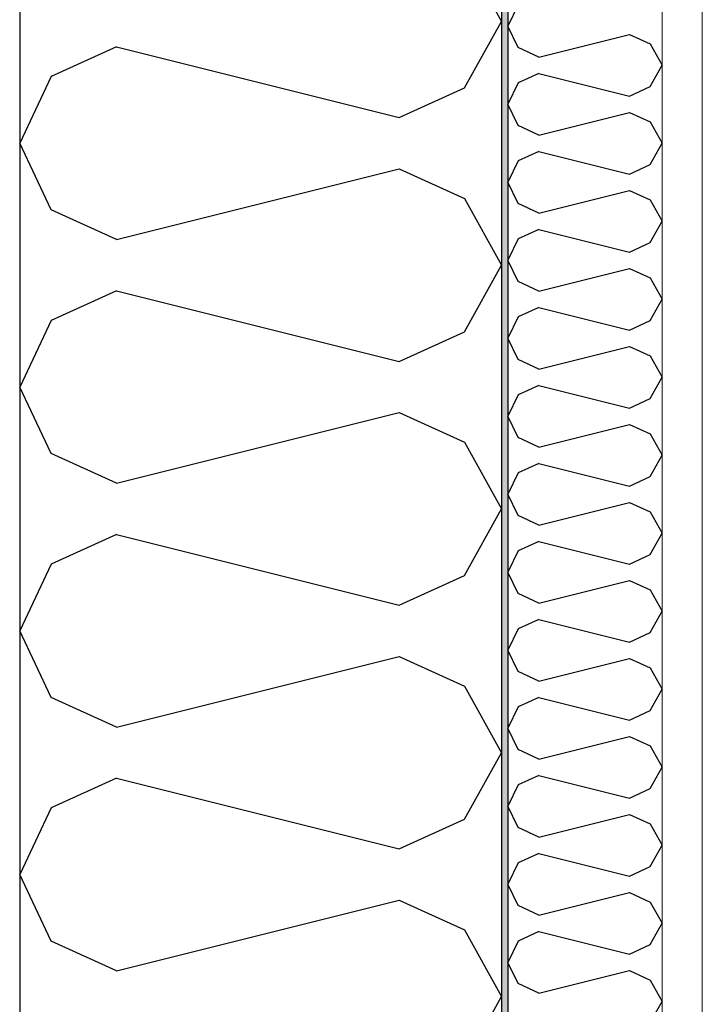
# Model space of a CAD drawing. Header units: millimetres. Extents: x -8544 to 51179, y -2070 to 23603.
# Tile 29 of 174: x -2533 to -2321, y 7320 to 7626. Entities that reach past the tile are written whole.
import ezdxf
from ezdxf.enums import TextEntityAlignment as Align

# ---------------------------------------------------------------- set-up
doc = ezdxf.new("R2010")
doc.units = ezdxf.units.MM
doc.header["$LTSCALE"] = 0.5
doc.header["$MEASUREMENT"] = 0
doc.linetypes.add('Akselinje', pattern=[1500, 1000, -200, 100, -200])
doc.linetypes.add('PLINE', pattern=[0])
for name, color, linetype in [('232- Ikke-bærende yttervegger', 7, 'Continuous'), ('232- Ikke-bærende yttervegger (Skravur)', 7, 'Continuous'), ('232- Ikke-bærende yttervegger (Skravur)(Nye konstruksjoner)', 7, 'Continuous'), ('232- Ikke-bærende yttervegger(Nye konstruksjoner)', 7, 'Continuous'), ('82-- Modullinjer', 7, 'Continuous')]:
    doc.layers.add(name, color=color, linetype=linetype)
doc.layers.add('236- Innvendig kledning og overflate(Nye konstruksjoner)', color=7, linetype='Continuous', lineweight=0)
doc.styles.add('GENERATED_STYLE_1', font='arial.ttf')

# ---------------------------------------------------------------- blocks, each defined once
blk = doc.blocks.new('*X13')
at = {"layer": '232- Ikke-bærende yttervegger (Skravur)', "linetype": 'PLINE'}
for p, q in [((-2394.64, 7646.56), (-2383.07, 7625.84)), ((-2394.64, 7605.12), (-2383.07, 7625.84)), ((-2502.95, 7617.87), (-2523.27, 7608.62)), ((-2502.95, 7617.87), (-2414.96, 7595.87)), ((-2523.27, 7608.62), (-2533.07, 7587.9)), ((-2414.96, 7595.87), (-2394.64, 7605.12)), ((-2523.27, 7567.18), (-2533.07, 7587.9)), ((-2502.95, 7557.93), (-2414.96, 7579.93)), ((-2414.96, 7579.93), (-2394.64, 7570.68)), ((-2394.64, 7570.68), (-2383.07, 7549.96)), ((-2502.95, 7557.93), (-2523.27, 7567.18)), ((-2394.64, 7529.24), (-2383.07, 7549.96)), ((-2502.95, 7541.99), (-2523.27, 7532.74)), ((-2502.95, 7541.99), (-2414.96, 7519.99)), ((-2523.27, 7532.74), (-2533.07, 7512.02)), ((-2414.96, 7519.99), (-2394.64, 7529.24)), ((-2523.27, 7491.3), (-2533.07, 7512.02)), ((-2502.95, 7482.05), (-2414.96, 7504.05)), ((-2414.96, 7504.05), (-2394.64, 7494.8)), ((-2394.64, 7494.8), (-2383.07, 7474.08)), ((-2502.95, 7482.05), (-2523.27, 7491.3)), ((-2394.64, 7453.36), (-2383.07, 7474.08)), ((-2502.95, 7466.11), (-2523.27, 7456.86)), ((-2502.95, 7466.11), (-2414.96, 7444.11)), ((-2523.27, 7456.86), (-2533.07, 7436.14)), ((-2414.96, 7444.11), (-2394.64, 7453.36)), ((-2523.27, 7415.42), (-2533.07, 7436.14)), ((-2502.95, 7406.17), (-2414.96, 7428.17)), ((-2414.96, 7428.17), (-2394.64, 7418.92)), ((-2394.64, 7418.92), (-2383.07, 7398.2)), ((-2502.95, 7406.17), (-2523.27, 7415.42)), ((-2394.64, 7377.48), (-2383.07, 7398.2)), ((-2502.95, 7390.23), (-2523.27, 7380.98)), ((-2502.95, 7390.23), (-2414.96, 7368.23)), ((-2523.27, 7380.98), (-2533.07, 7360.26)), ((-2414.96, 7368.23), (-2394.64, 7377.48)), ((-2523.27, 7339.54), (-2533.07, 7360.26)), ((-2502.95, 7330.29), (-2414.96, 7352.29)), ((-2414.96, 7352.29), (-2394.64, 7343.04)), ((-2394.64, 7343.04), (-2383.07, 7322.32)), ((-2502.95, 7330.29), (-2523.27, 7339.54)), ((-2394.64, 7301.6), (-2383.07, 7322.32))]:
    blk.add_line(p, q, dxfattribs=at)
blk = doc.blocks.new('*X84')
at = {"layer": '232- Ikke-bærende yttervegger (Skravur)(Nye konstruksjoner)', "linetype": 'PLINE'}
for p, q in [((-2377.93, 7630.95), (-2381.07, 7624.32)), ((-2377.93, 7617.69), (-2381.07, 7624.32)), ((-2371.43, 7614.73), (-2343.28, 7621.77)), ((-2343.28, 7621.77), (-2336.77, 7618.81)), ((-2371.43, 7614.73), (-2377.93, 7617.69)), ((-2336.77, 7618.81), (-2333.07, 7612.18)), ((-2336.77, 7605.55), (-2333.07, 7612.18)), ((-2371.43, 7609.63), (-2377.93, 7606.67)), ((-2371.43, 7609.63), (-2343.28, 7602.59)), ((-2377.93, 7606.67), (-2381.07, 7600.04)), ((-2343.28, 7602.59), (-2336.77, 7605.55)), ((-2377.93, 7593.41), (-2381.07, 7600.04)), ((-2371.43, 7590.45), (-2343.28, 7597.49)), ((-2343.28, 7597.49), (-2336.77, 7594.53)), ((-2371.43, 7590.45), (-2377.93, 7593.41)), ((-2336.77, 7594.53), (-2333.07, 7587.9)), ((-2336.77, 7581.27), (-2333.07, 7587.9)), ((-2377.93, 7582.39), (-2381.07, 7575.76)), ((-2371.43, 7585.35), (-2377.93, 7582.39)), ((-2371.43, 7585.35), (-2343.28, 7578.31)), ((-2343.28, 7578.31), (-2336.77, 7581.27)), ((-2377.93, 7569.13), (-2381.07, 7575.76)), ((-2371.43, 7566.17), (-2343.28, 7573.21)), ((-2343.28, 7573.21), (-2336.77, 7570.25)), ((-2336.77, 7570.25), (-2333.07, 7563.62)), ((-2371.43, 7566.17), (-2377.93, 7569.13)), ((-2371.43, 7561.07), (-2377.93, 7558.11)), ((-2371.43, 7561.07), (-2343.28, 7554.03)), ((-2336.77, 7556.99), (-2333.07, 7563.62)), ((-2377.93, 7558.11), (-2381.07, 7551.48)), ((-2343.28, 7554.03), (-2336.77, 7556.99)), ((-2377.93, 7544.84), (-2381.07, 7551.48)), ((-2371.43, 7541.89), (-2343.28, 7548.93)), ((-2343.28, 7548.93), (-2336.77, 7545.97)), ((-2336.77, 7545.97), (-2333.07, 7539.34)), ((-2371.43, 7541.89), (-2377.93, 7544.84)), ((-2371.43, 7536.78), (-2377.93, 7533.83)), ((-2371.43, 7536.78), (-2343.28, 7529.75)), ((-2336.77, 7532.7), (-2333.07, 7539.34)), ((-2377.93, 7533.83), (-2381.07, 7527.19)), ((-2343.28, 7529.75), (-2336.77, 7532.7)), ((-2377.93, 7520.56), (-2381.07, 7527.19)), ((-2371.43, 7517.6), (-2343.28, 7524.64)), ((-2343.28, 7524.64), (-2336.77, 7521.68)), ((-2336.77, 7521.68), (-2333.07, 7515.05)), ((-2371.43, 7517.6), (-2377.93, 7520.56)), ((-2336.77, 7508.42), (-2333.07, 7515.05)), ((-2371.43, 7512.5), (-2377.93, 7509.54)), ((-2371.43, 7512.5), (-2343.28, 7505.46)), ((-2377.93, 7509.54), (-2381.07, 7502.91)), ((-2343.28, 7505.46), (-2336.77, 7508.42)), ((-2377.93, 7496.28), (-2381.07, 7502.91)), ((-2371.43, 7493.32), (-2343.28, 7500.36)), ((-2343.28, 7500.36), (-2336.77, 7497.4)), ((-2336.77, 7497.4), (-2333.07, 7490.77)), ((-2371.43, 7493.32), (-2377.93, 7496.28)), ((-2336.77, 7484.14), (-2333.07, 7490.77)), ((-2371.43, 7488.22), (-2377.93, 7485.26)), ((-2371.43, 7488.22), (-2343.28, 7481.18)), ((-2377.93, 7485.26), (-2381.07, 7478.63)), ((-2343.28, 7481.18), (-2336.77, 7484.14)), ((-2377.93, 7472), (-2381.07, 7478.63)), ((-2371.43, 7469.04), (-2343.28, 7476.08)), ((-2343.28, 7476.08), (-2336.77, 7473.12)), ((-2371.43, 7469.04), (-2377.93, 7472)), ((-2336.77, 7473.12), (-2333.07, 7466.49)), ((-2336.77, 7459.86), (-2333.07, 7466.49)), ((-2371.43, 7463.94), (-2377.93, 7460.98)), ((-2371.43, 7463.94), (-2343.28, 7456.9)), ((-2377.93, 7460.98), (-2381.07, 7454.35)), ((-2343.28, 7456.9), (-2336.77, 7459.86)), ((-2377.93, 7447.72), (-2381.07, 7454.35)), ((-2371.43, 7444.76), (-2343.28, 7451.8)), ((-2343.28, 7451.8), (-2336.77, 7448.84)), ((-2371.43, 7444.76), (-2377.93, 7447.72)), ((-2336.77, 7448.84), (-2333.07, 7442.21)), ((-2336.77, 7435.58), (-2333.07, 7442.21)), ((-2371.43, 7439.66), (-2377.93, 7436.7)), ((-2371.43, 7439.66), (-2343.28, 7432.62)), ((-2377.93, 7436.7), (-2381.07, 7430.07)), ((-2343.28, 7432.62), (-2336.77, 7435.58)), ((-2377.93, 7423.44), (-2381.07, 7430.07)), ((-2371.43, 7420.48), (-2343.28, 7427.52)), ((-2343.28, 7427.52), (-2336.77, 7424.56)), ((-2371.43, 7420.48), (-2377.93, 7423.44)), ((-2336.77, 7424.56), (-2333.07, 7417.93)), ((-2336.77, 7411.3), (-2333.07, 7417.93)), ((-2371.43, 7415.38), (-2377.93, 7412.42)), ((-2371.43, 7415.38), (-2343.28, 7408.34)), ((-2377.93, 7412.42), (-2381.07, 7405.79)), ((-2343.28, 7408.34), (-2336.77, 7411.3)), ((-2377.93, 7399.16), (-2381.07, 7405.79)), ((-2371.43, 7396.2), (-2343.28, 7403.24)), ((-2343.28, 7403.24), (-2336.77, 7400.28)), ((-2371.43, 7396.2), (-2377.93, 7399.16)), ((-2336.77, 7400.28), (-2333.07, 7393.65)), ((-2336.77, 7387.02), (-2333.07, 7393.65)), ((-2371.43, 7391.1), (-2377.93, 7388.14)), ((-2371.43, 7391.1), (-2343.28, 7384.06)), ((-2377.93, 7388.14), (-2381.07, 7381.51)), ((-2343.28, 7384.06), (-2336.77, 7387.02)), ((-2377.93, 7374.88), (-2381.07, 7381.51)), ((-2371.43, 7371.92), (-2343.28, 7378.96)), ((-2343.28, 7378.96), (-2336.77, 7376)), ((-2371.43, 7371.92), (-2377.93, 7374.88)), ((-2336.77, 7376), (-2333.07, 7369.37)), ((-2336.77, 7362.74), (-2333.07, 7369.37)), ((-2371.43, 7366.82), (-2377.93, 7363.86)), ((-2371.43, 7366.82), (-2343.28, 7359.78)), ((-2377.93, 7363.86), (-2381.07, 7357.23)), ((-2343.28, 7359.78), (-2336.77, 7362.74)), ((-2377.93, 7350.59), (-2381.07, 7357.23)), ((-2371.43, 7347.64), (-2343.28, 7354.67)), ((-2343.28, 7354.67), (-2336.77, 7351.72)), ((-2371.43, 7347.64), (-2377.93, 7350.59)), ((-2336.77, 7351.72), (-2333.07, 7345.08)), ((-2336.77, 7338.45), (-2333.07, 7345.08)), ((-2371.43, 7342.53), (-2377.93, 7339.58)), ((-2371.43, 7342.53), (-2343.28, 7335.49)), ((-2377.93, 7339.58), (-2381.07, 7332.94)), ((-2343.28, 7335.49), (-2336.77, 7338.45)), ((-2377.93, 7326.31), (-2381.07, 7332.94)), ((-2371.43, 7323.35), (-2343.28, 7330.39)), ((-2343.28, 7330.39), (-2336.77, 7327.43)), ((-2371.43, 7323.35), (-2377.93, 7326.31)), ((-2336.77, 7327.43), (-2333.07, 7320.8)), ((-2336.77, 7314.17), (-2333.07, 7320.8))]:
    blk.add_line(p, q, dxfattribs=at)
blk = doc.blocks.new('Standard grid marker[2]', base_point=(-2383.07, 12550))
at = {"layer": '82-- Modullinjer', "linetype": 'Akselinje'}
blk.add_line((-2383.07, 12350), (-2383.07, 1550), dxfattribs=at)
at = {"layer": '82-- Modullinjer', "style": 'GENERATED_STYLE_1'}
for tag, p in [('AC_MarkerText_1_0', (-2383.07, 12887.5)), ('AC_MarkerText_1_1', (-2383.07, 1187.5))]:
    blk.add_attdef(tag, text='', height=175, rotation=360, dxfattribs=at).set_placement(p, align=Align.TOP_CENTER)

msp = doc.modelspace()

# ---------------------------------------------------------------- hatches: boundary and pattern name
at = {"layer": '232- Ikke-bærende yttervegger (Skravur)(Nye konstruksjoner)', "linetype": 'Continuous'}
msp.add_hatch(color=256, dxfattribs=at).paths.add_polyline_path([(-2383.07, 9469), (-2383.07, 6850), (-2381.07, 6850), (-2381.07, 9469)])
h = msp.add_hatch(dxfattribs=at)
h.set_pattern_fill('Gips', color=256, style=0, pattern_type=2)
h.set_pattern_definition([(270, (0, 0), (86.60254, 0), [0, -50]), (270, (43.3, -25), (86.60254, 0), [0, -50])])
h.paths.add_polyline_path([(-2320.57, 9469), (-2333.07, 9469), (-2333.07, 6850), (-2320.57, 6850)])

# ---------------------------------------------------------------- linework, layer by layer
at = {"layer": '232- Ikke-bærende yttervegger', "linetype": 'PLINE'}
for p, q in [((-2533.07, 9853.55), (-2533.07, 6850)), ((-2383.07, 9469), (-2383.07, 6850))]:
    msp.add_line(p, q, dxfattribs=at)
at = {"layer": '232- Ikke-bærende yttervegger(Nye konstruksjoner)', "linetype": 'PLINE'}
msp.add_line((-2381.07, 9469), (-2381.07, 6850), dxfattribs=at)
at = {"layer": '236- Innvendig kledning og overflate(Nye konstruksjoner)', "linetype": 'PLINE'}
for p, q in [((-2333.07, 9469), (-2333.07, 6850)), ((-2320.57, 9469), (-2320.57, 6850))]:
    msp.add_line(p, q, dxfattribs=at)

# ---------------------------------------------------------------- block references
at = {"layer": '232- Ikke-bærende yttervegger'}
msp.add_blockref('*X13', (0, 0), dxfattribs=at)
at = {"layer": '232- Ikke-bærende yttervegger(Nye konstruksjoner)'}
msp.add_blockref('*X84', (0, 0), dxfattribs=at)
at = {"layer": '82-- Modullinjer', "linetype": 'PLINE'}
msp.add_blockref('Standard grid marker[2]', (-2383.07, 12550), dxfattribs=at)

doc.saveas('drawing.dxf')
